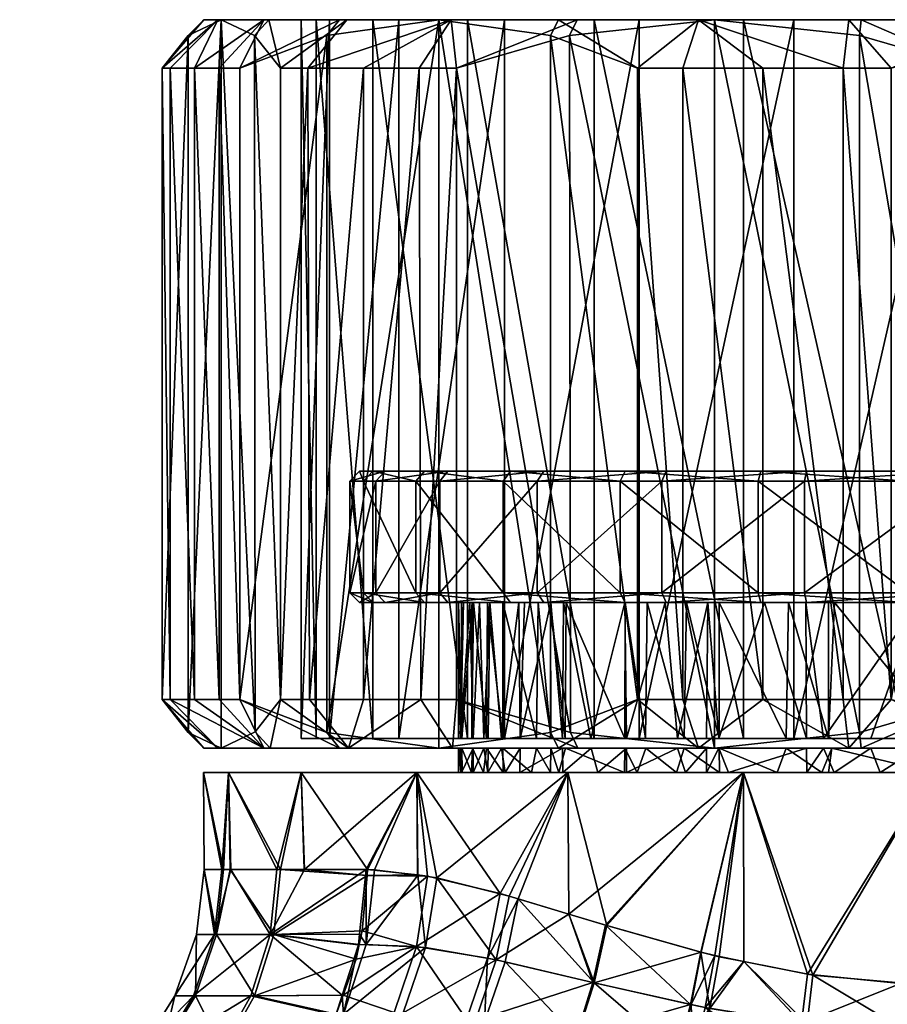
# Model space of a CAD drawing. Extents: x -0.145 to 0.145, y -0.081 to 0.
# Tile 44 of 52: x 0.056 to 0.074, y -0.02 to 0. Entities that reach past the tile are written whole.
import ezdxf

# ---------------------------------------------------------------- set-up
doc = ezdxf.new("R2010")
doc.units = 0
doc.layers.add('mesh', color=7, linetype='CONTINUOUS')

msp = doc.modelspace()

# ---------------------------------------------------------------- meshes
at = {"layer": 'mesh'}
mesh = msp.add_polyface(dxfattribs=at)
corners = [(0.060373, -0.0175, 0.003324), (0.060511, -0.0155, 0.003882), (0.060563, -0.0175, 0.003864), (0.06, -0.0155), (0.06041, -0.0175, -0.003482), (0.060511, -0.0155, -0.003882), (0.06055, -0.0175, -0.003868), (0.060263, -0.018835, -0.003517), (0.061048, -0.020103, -0.006966), (0.059832, -0.020103, -0.00362), (0.061445, -0.018835, -0.006768), (0.05985, -0.018835, -0.000082), (0.059406, -0.020103, -0.000084), (0.060226, -0.018835, 0.003357), (0.059794, -0.020103, 0.003456), (0.061373, -0.018835, 0.006621), (0.060002, 0, 0.000222), (0.059145, -0.001, -0.002152), (0.060291, 0, -0.002938), (0.059679, -0.000323, 0.000227), (0.060363, 0, 0.003281), (0.061238, 0, -0.005967), (0.059815, -0.001, -0.004749), (0.06032, -0.001, -0.006364), (0.05931, -0.001, -0.003134), (0.060744, -0.014, -0.007265), (0.060744, -0.001, -0.007265), (0.06032, -0.014, -0.006364), (0.059815, -0.014, -0.004749), (0.05931, -0.014, -0.003134), (0.059145, -0.014, -0.002152), (0.060002, -0.015, 0.000222), (0.059679, -0.014677, 0.000227), (0.060363, -0.015, 0.003281), (0.060291, -0.015, -0.002938), (0.061238, -0.015, -0.005967), (0.061065, -0.014661, 0.006411), (0.060009, -0.0175, -0.000001)]
mesh.append_faces([[corners[k] for k in face] for face in [(0, 1, 2, 2), (0, 3, 1, 1), (3, 4, 5, 5), (4, 6, 5, 5), (6, 4, 7, 7), (8, 7, 9, 9), (10, 6, 7, 7), (9, 11, 12, 12), (7, 11, 9, 9), (12, 13, 14, 14), (11, 13, 12, 12), (13, 15, 14, 14), (0, 2, 13, 13), (16, 17, 18, 18), (16, 19, 17, 17), (20, 19, 16, 16), (21, 22, 23, 23), (18, 24, 22, 22), (17, 24, 18, 18), (23, 25, 26, 26), (23, 27, 25, 25), (22, 27, 23, 23), (22, 28, 27, 27), (24, 28, 22, 22), (24, 29, 28, 28), (17, 29, 24, 24), (17, 30, 29, 29), (31, 32, 33, 33), (31, 30, 32, 32), (34, 30, 31, 31), (34, 29, 30, 30), (35, 29, 34, 34), (35, 28, 29, 29), (19, 30, 17, 17), (19, 32, 30, 30), (20, 32, 19, 19), (20, 33, 32, 32), (36, 33, 20, 20), (37, 3, 0, 0), (3, 37, 4, 4), (7, 37, 11, 11), (4, 37, 7, 7), (37, 0, 13, 13), (11, 37, 13, 13)]])
mesh = msp.add_polyface(dxfattribs=at)
corners = [(0.06201, -0.0155, -0.0075), (0.066169, -0.0155, -0.003978), (0.060511, -0.0155, -0.003882), (0.065328, -0.0155, -0.000619), (0.06, -0.0155), (0.065552, -0.0155, 0.002117), (0.060511, -0.0155, 0.003882), (0.065297, -0.0155, 0.00085), (0.065312, -0.0155, 0.001097), (0.062081, -0.0175, 0.007455), (0.06201, -0.0155, 0.0075), (0.064393, -0.0155, 0.010607), (0.061508, -0.0175, 0.006556), (0.06158, -0.0175, -0.006701), (0.06055, -0.0175, -0.003868), (0.063372, -0.0175, -0.009476), (0.064393, -0.0155, -0.010607), (0.062071, -0.0175, -0.007461), (0.061238, -0.015, -0.005967), (0.066163, -0.015, -0.003979), (0.062801, -0.015, -0.008728), (0.060291, -0.015, -0.002938), (0.065826, -0.015, -0.00331), (0.060002, -0.015, 0.000222), (0.060363, -0.015, 0.003281), (0.065552, -0.015, 0.002118), (0.061373, -0.015, 0.006269), (0.065862, -0.015, 0.003373), (0.062985, -0.015, 0.008981), (0.066517, -0.015, 0.004687), (0.06525, -0.015, -0.00007), (0.065319, -0.015, -0.000618), (0.065862, -0.014801, 0.003373), (0.063483, -0.014801, 0.006029), (0.062315, -0.014801, 0.002843), (0.061065, -0.014661, 0.006411), (0.061581, -0.014, 0.008714), (0.062184, -0.014, 0.009579), (0.063294, -0.014, 0.010777), (0.064471, -0.014, 0.012048), (0.062538, -0.014677, -0.008916), (0.064841, -0.015, -0.011036), (0.060744, -0.014, -0.007265), (0.06032, -0.014, -0.006364), (0.059815, -0.014, -0.004749), (0.062315, 0, 0.002843), (0.063486, -0.012, 0.002581), (0.065251, -0.012, -0.000133), (0.06321, -0.012, -0.000487), (0.063547, -0.0118, -0.003582), (0.063738, -0.012, -0.003522), (0.06301, -0.0118, -0.000496), (0.063291, -0.0118, 0.002624), (0.064546, -0.012, 0.005473), (0.06301, -0.0095, -0.000496), (0.063547, -0.0095, -0.003582), (0.065855, -0.0155, 0.003376), (0.065289, -0.015, 0.000851), (0.065537, -0.015, -0.002358), (0.062011, -0.014801, -0.000537), (0.065291, -0.014801, 0.000889), (0.06525, -0.014801, -0.000071), (0.062593, -0.014801, -0.00388), (0.065525, -0.014801, -0.002261)]
mesh.append_faces([[corners[k] for k in face] for face in [(0, 1, 2, 2), (2, 3, 4, 4), (4, 5, 6, 6), (7, 8, 4, 4), (9, 10, 11, 11), (12, 6, 10, 10), (2, 13, 0, 0), (2, 14, 13, 13), (0, 15, 16, 16), (0, 17, 15, 15), (13, 17, 0, 0), (18, 19, 20, 20), (21, 22, 18, 18), (23, 24, 25, 25), (26, 27, 24, 24), (28, 29, 26, 26), (30, 31, 23, 23), (32, 33, 34, 34), (35, 26, 24, 24), (36, 26, 35, 35), (36, 28, 26, 26), (37, 28, 36, 36), (28, 38, 39, 39), (37, 38, 28, 28), (40, 20, 41, 41), (42, 20, 40, 40), (42, 18, 20, 20), (43, 18, 42, 42), (43, 44, 18, 18), (33, 45, 34, 34), (46, 47, 48, 48), (49, 48, 50, 50), (51, 48, 49, 49), (51, 46, 48, 48), (52, 46, 51, 51), (52, 53, 46, 46), (51, 54, 52, 52), (49, 55, 51, 51), (6, 56, 10, 10), (25, 57, 23, 23), (23, 58, 21, 21), (59, 60, 34, 34), (61, 60, 59, 59), (62, 63, 59, 59)]])
mesh = msp.add_polyface(dxfattribs=at)
corners = [(0.062801, 0, -0.008728), (0.062538, -0.000323, -0.008916), (0.064841, 0, -0.011036), (0.060744, -0.001, -0.007265), (0.061238, 0, -0.005967), (0.06032, -0.001, -0.006364), (0.060291, 0, -0.002938), (0.059815, -0.001, -0.004749), (0.062184, -0.014, 0.009579), (0.063295, -0.001, 0.010776), (0.063294, -0.014, 0.010777), (0.062148, -0.001, 0.009531), (0.061581, -0.014, 0.008714), (0.061581, -0.001, 0.008714), (0.061342, 0, 0.006201), (0.061048, -0.000323, 0.006334), (0.060363, 0, 0.003281), (0.062952, 0, 0.008935), (0.065101, 0, 0.01127), (0.062011, 0, -0.000537), (0.062593, 0, -0.00388), (0.060002, 0, 0.000222), (0.062315, 0, 0.002843), (0.063483, 0, 0.006029), (0.065436, 0, 0.008805), (0.06402, 0, -0.006959), (0.063483, -0.014801, 0.006029), (0.062593, -0.014801, -0.00388), (0.06402, -0.014801, -0.006959), (0.062011, -0.014801, -0.000537), (0.062315, -0.014801, 0.002843), (0.061065, -0.014661, 0.006411), (0.062538, -0.014677, -0.008916), (0.060744, -0.014, -0.007265), (0.063291, -0.0118, 0.002624), (0.06301, -0.0095, -0.000496), (0.063291, -0.0095, 0.002624), (0.06301, -0.0118, -0.000496), (0.063547, -0.0095, -0.003582), (0.06321, -0.0093, -0.000487), (0.063486, -0.0093, 0.002581), (0.063738, -0.0093, -0.003522)]
mesh.append_faces([[corners[k] for k in face] for face in [(0, 1, 2, 2), (0, 3, 1, 1), (4, 3, 0, 0), (4, 5, 3, 3), (6, 7, 4, 4), (8, 9, 10, 10), (8, 11, 9, 9), (12, 11, 8, 8), (12, 13, 11, 11), (14, 15, 16, 16), (14, 13, 15, 15), (17, 13, 14, 14), (17, 11, 13, 13), (18, 11, 17, 17), (18, 9, 11, 11), (19, 6, 20, 20), (19, 21, 6, 6), (22, 21, 19, 19), (22, 16, 21, 21), (23, 16, 22, 22), (23, 14, 16, 16), (24, 14, 23, 23), (20, 0, 25, 25), (20, 4, 0, 0), (6, 4, 20, 20), (24, 17, 14, 14), (26, 23, 22, 22), (27, 25, 28, 28), (27, 20, 25, 25), (29, 20, 27, 27), (29, 19, 20, 20), (30, 19, 29, 29), (30, 22, 19, 19), (15, 31, 16, 16), (15, 12, 31, 31), (13, 12, 15, 15), (1, 32, 2, 2), (1, 33, 32, 32), (3, 33, 1, 1), (34, 35, 36, 36), (37, 38, 35, 35), (36, 39, 40, 40), (35, 39, 36, 36), (35, 41, 39, 39), (38, 41, 35, 35)]])
mesh = msp.add_polyface(dxfattribs=at)
corners = [(0.068937, -0.001, -0.014807), (0.068937, -0.014, -0.014807), (0.069869, -0.014, -0.015155), (0.064471, -0.014, 0.012048), (0.065209, -0.001, 0.012654), (0.065209, -0.014, 0.012654), (0.063294, -0.014, 0.010777), (0.064441, -0.001, 0.012021), (0.065436, -0.014801, 0.008805), (0.063483, 0, 0.006029), (0.063483, -0.014801, 0.006029), (0.068041, -0.014801, 0.01098), (0.065436, 0, 0.008805), (0.07112, -0.014801, 0.012407), (0.068041, 0, 0.01098), (0.066195, -0.014801, -0.009564), (0.068971, 0, -0.011517), (0.068971, -0.014801, -0.011517), (0.06402, -0.014801, -0.006959), (0.066195, 0, -0.009564), (0.067555, -0.014681, 0.013388), (0.067536, -0.000323, 0.013382), (0.070523, -0.015, 0.014316), (0.067143, -0.000323, -0.013155), (0.067143, -0.014677, -0.013155), (0.064841, 0, -0.011036), (0.064841, -0.015, -0.011036), (0.062538, -0.014677, -0.008916), (0.064546, -0.012, 0.005473), (0.065898, -0.012, 0.003357), (0.065679, -0.012, 0.00286), (0.066491, -0.012, 0.004699), (0.064369, -0.0118, 0.005566), (0.063291, -0.0118, 0.002624), (0.066319, -0.012, 0.007992), (0.066172, -0.0118, 0.008128), (0.068683, -0.012, 0.009967), (0.068576, -0.0118, 0.010136), (0.071478, -0.012, 0.011262), (0.069434, -0.0118, -0.010631), (0.067008, -0.012, -0.008681), (0.069527, -0.012, -0.010454), (0.066872, -0.0118, -0.008828), (0.065033, -0.012, -0.006317), (0.064864, -0.0118, -0.006424), (0.063738, -0.012, -0.003522), (0.063547, -0.0118, -0.003582), (0.066172, -0.0095, 0.008128), (0.068576, -0.0095, 0.010136), (0.064369, -0.0095, 0.005566), (0.063291, -0.0095, 0.002624), (0.064864, -0.0095, -0.006424), (0.063547, -0.0095, -0.003582), (0.066872, -0.0095, -0.008828), (0.069434, -0.0095, -0.010631), (0.066319, -0.0093, 0.007992), (0.064546, -0.0093, 0.005473), (0.068674, -0.012, 0.007408), (0.06741, -0.012, 0.00606), (0.069503, -0.012, 0.008053)]
mesh.append_faces([[corners[k] for k in face] for face in [(0, 1, 2, 2), (3, 4, 5, 5), (6, 7, 3, 3), (8, 9, 10, 10), (11, 12, 8, 8), (13, 14, 11, 11), (15, 16, 17, 17), (18, 19, 15, 15), (20, 21, 22, 22), (5, 4, 20, 20), (23, 24, 1, 1), (25, 26, 24, 24), (25, 27, 26, 26), (28, 29, 30, 30), (31, 29, 28, 28), (32, 28, 33, 33), (32, 34, 28, 28), (35, 34, 32, 32), (35, 36, 34, 34), (37, 36, 35, 35), (37, 38, 36, 36), (39, 40, 41, 41), (42, 40, 39, 39), (42, 43, 40, 40), (44, 43, 42, 42), (44, 45, 43, 43), (46, 45, 44, 44), (37, 47, 48, 48), (35, 47, 37, 37), (35, 49, 47, 47), (32, 49, 35, 35), (32, 50, 49, 49), (33, 50, 32, 32), (46, 51, 52, 52), (44, 51, 46, 46), (44, 53, 51, 51), (42, 53, 44, 44), (42, 54, 53, 53), (39, 54, 42, 42), (47, 55, 48, 48), (49, 56, 47, 47), (34, 57, 58, 58), (36, 57, 34, 34), (36, 59, 57, 57)]])
mesh = msp.add_polyface(dxfattribs=at)
corners = [(0.067143, -0.000323, -0.013155), (0.067308, 0, -0.012878), (0.064841, 0, -0.011036), (0.068937, -0.001, -0.014807), (0.07019, 0, -0.014208), (0.069869, -0.001, -0.015155), (0.064471, -0.014, 0.012048), (0.064441, -0.001, 0.012021), (0.065209, -0.001, 0.012654), (0.063294, -0.014, 0.010777), (0.063295, -0.001, 0.010776), (0.067536, -0.000323, 0.013382), (0.067693, 0, 0.0131), (0.070523, 0, 0.014316), (0.065101, 0, 0.01127), (0.068971, 0, -0.011517), (0.066195, 0, -0.009564), (0.06402, 0, -0.006959), (0.062801, 0, -0.008728), (0.065436, 0, 0.008805), (0.062952, 0, 0.008935), (0.068041, 0, 0.01098), (0.07112, 0, 0.012407), (0.065436, -0.014801, 0.008805), (0.063483, 0, 0.006029), (0.068041, -0.014801, 0.01098), (0.066195, -0.014801, -0.009564), (0.06402, -0.014801, -0.006959), (0.067555, -0.014681, 0.013388), (0.068937, -0.014, -0.014807), (0.067143, -0.014677, -0.013155), (0.068576, -0.0095, 0.010136), (0.066319, -0.0093, 0.007992), (0.068683, -0.0093, 0.009967), (0.066172, -0.0095, 0.008128), (0.064546, -0.0093, 0.005473), (0.064369, -0.0095, 0.005566), (0.063486, -0.0093, 0.002581), (0.063291, -0.0095, 0.002624), (0.063547, -0.0095, -0.003582), (0.065033, -0.0093, -0.006317), (0.063738, -0.0093, -0.003522), (0.064864, -0.0095, -0.006424), (0.067008, -0.0093, -0.008681), (0.066872, -0.0095, -0.008828), (0.069527, -0.0093, -0.010454), (0.069434, -0.0095, -0.010631), (0.075, -0.0093), (0.06321, -0.0093, -0.000487)]
mesh.append_faces([[corners[k] for k in face] for face in [(0, 1, 2, 2), (3, 1, 0, 0), (3, 4, 1, 1), (5, 4, 3, 3), (6, 7, 8, 8), (9, 10, 7, 7), (11, 12, 13, 13), (8, 12, 11, 11), (8, 14, 12, 12), (7, 14, 8, 8), (7, 10, 14, 14), (15, 1, 4, 4), (16, 1, 15, 15), (16, 2, 1, 1), (17, 2, 16, 16), (17, 18, 2, 2), (19, 14, 20, 20), (21, 14, 19, 19), (21, 12, 14, 14), (22, 12, 21, 21), (22, 13, 12, 12), (23, 19, 24, 24), (25, 21, 19, 19), (26, 16, 15, 15), (27, 17, 16, 16), (28, 8, 11, 11), (0, 29, 3, 3), (2, 30, 0, 0), (31, 32, 33, 33), (34, 35, 32, 32), (36, 37, 35, 35), (38, 37, 36, 36), (39, 40, 41, 41), (42, 40, 39, 39), (42, 43, 40, 40), (44, 43, 42, 42), (44, 45, 43, 43), (46, 45, 44, 44), (47, 32, 35, 35), (47, 33, 32, 32), (47, 48, 41, 41), (47, 37, 48, 48), (35, 37, 47, 47), (47, 40, 43, 43)]])
mesh = msp.add_polyface(dxfattribs=at)
corners = [(0.076459, 0, -0.014929), (0.074163, -0.001, -0.015978), (0.076491, -0.000323, -0.01525), (0.073286, 0, -0.014902), (0.073172, -0.001, -0.015895), (0.07019, 0, -0.014208), (0.07152, -0.001, -0.015525), (0.069869, -0.001, -0.015155), (0.073541, 0, 0.014929), (0.073509, -0.000323, 0.01525), (0.070523, 0, 0.014316), (0.075837, -0.001, 0.015978), (0.076714, 0, 0.014902), (0.076828, -0.001, 0.015895), (0.074163, -0.014, -0.015978), (0.073172, -0.014, -0.015895), (0.07152, -0.014, -0.015525), (0.068937, -0.001, -0.014807), (0.069869, -0.014, -0.015155), (0.075837, -0.014, 0.015978), (0.068971, 0, -0.011517), (0.072157, 0, -0.012685), (0.074463, 0, 0.012989), (0.07112, 0, 0.012407), (0.077843, 0, 0.012685), (0.075537, 0, -0.012989), (0.07112, -0.014801, 0.012407), (0.068041, 0, 0.01098), (0.074463, -0.014801, 0.012989), (0.077843, -0.014801, 0.012685), (0.072157, -0.014801, -0.012685), (0.068971, -0.014801, -0.011517), (0.073509, -0.014677, 0.01525), (0.070523, -0.015, 0.014316), (0.067536, -0.000323, 0.013382), (0.074504, -0.0095, 0.01199), (0.071478, -0.0093, 0.011262), (0.074513, -0.0093, 0.01179), (0.071418, -0.0095, 0.011453), (0.068683, -0.0093, 0.009967), (0.069434, -0.0095, -0.010631), (0.072419, -0.0093, -0.011514), (0.069527, -0.0093, -0.010454), (0.072376, -0.0095, -0.011709), (0.075487, -0.0093, -0.01179), (0.075496, -0.0095, -0.01199), (0.078522, -0.0093, -0.011262), (0.075, -0.0093), (0.077581, -0.0093, 0.011514), (0.067008, -0.0093, -0.008681), (0.063738, -0.0093, -0.003522), (0.065033, -0.0093, -0.006317)]
mesh.append_faces([[corners[k] for k in face] for face in [(0, 1, 2, 2), (3, 1, 0, 0), (3, 4, 1, 1), (5, 4, 3, 3), (5, 6, 4, 4), (7, 6, 5, 5), (8, 9, 10, 10), (8, 11, 9, 9), (12, 11, 8, 8), (12, 13, 11, 11), (4, 14, 1, 1), (6, 15, 4, 4), (7, 16, 6, 6), (17, 18, 7, 7), (19, 11, 13, 13), (20, 5, 21, 21), (22, 10, 23, 23), (22, 8, 10, 10), (24, 8, 22, 22), (21, 0, 25, 25), (21, 3, 0, 0), (5, 3, 21, 21), (24, 12, 8, 8), (26, 23, 27, 27), (28, 22, 23, 23), (29, 24, 22, 22), (30, 21, 25, 25), (31, 20, 21, 21), (9, 11, 19, 19), (32, 10, 9, 9), (33, 34, 10, 10), (1, 14, 2, 2), (35, 36, 37, 37), (38, 39, 36, 36), (40, 41, 42, 42), (43, 44, 41, 41), (45, 44, 43, 43), (45, 46, 44, 44), (47, 37, 36, 36), (47, 48, 37, 37), (36, 39, 47, 47), (47, 49, 42, 42), (50, 51, 47, 47), (47, 41, 44, 44), (42, 41, 47, 47)]])
mesh = msp.add_polyface(dxfattribs=at)
corners = [(0.073172, -0.001, -0.015895), (0.073172, -0.014, -0.015895), (0.074163, -0.014, -0.015978), (0.07152, -0.001, -0.015525), (0.07152, -0.014, -0.015525), (0.069869, -0.001, -0.015155), (0.069869, -0.014, -0.015155), (0.074463, -0.014801, 0.012989), (0.07112, 0, 0.012407), (0.07112, -0.014801, 0.012407), (0.077843, -0.014801, 0.012685), (0.074463, 0, 0.012989), (0.072157, -0.014801, -0.012685), (0.075537, 0, -0.012989), (0.075537, -0.014801, -0.012989), (0.068971, -0.014801, -0.011517), (0.072157, 0, -0.012685), (0.073509, -0.014677, 0.01525), (0.073509, -0.000323, 0.01525), (0.075837, -0.014, 0.015978), (0.070523, -0.015, 0.014316), (0.070523, 0, 0.014316), (0.076491, -0.000323, -0.01525), (0.076491, -0.014677, -0.01525), (0.068683, -0.012, 0.009967), (0.070382, -0.012, 0.008511), (0.069503, -0.012, 0.008053), (0.071478, -0.012, 0.011262), (0.071549, -0.012, 0.009119), (0.077581, -0.012, 0.011514), (0.075738, -0.012, 0.009722), (0.074513, -0.012, 0.01179), (0.071418, -0.0118, 0.011453), (0.068576, -0.0118, 0.010136), (0.074504, -0.0118, 0.01199), (0.077624, -0.0118, 0.011709), (0.075496, -0.0118, -0.01199), (0.072419, -0.012, -0.011514), (0.075487, -0.012, -0.01179), (0.072376, -0.0118, -0.011709), (0.069527, -0.012, -0.010454), (0.069434, -0.0118, -0.010631), (0.074504, -0.0095, 0.01199), (0.071418, -0.0095, 0.011453), (0.068576, -0.0095, 0.010136), (0.072376, -0.0095, -0.011709), (0.069434, -0.0095, -0.010631), (0.075496, -0.0095, -0.01199), (0.078582, -0.0095, -0.011453), (0.074513, -0.0093, 0.01179), (0.077624, -0.0095, 0.011709), (0.071478, -0.0093, 0.011262), (0.068683, -0.0093, 0.009967), (0.072419, -0.0093, -0.011514), (0.075275, -0.012, -0.009745), (0.07299, -0.012, -0.00954), (0.076261, -0.012, -0.009668), (0.074725, -0.012, 0.009742), (0.072405, -0.012, 0.009395)]
mesh.append_faces([[corners[k] for k in face] for face in [(0, 1, 2, 2), (3, 4, 1, 1), (5, 6, 4, 4), (7, 8, 9, 9), (10, 11, 7, 7), (12, 13, 14, 14), (15, 16, 12, 12), (17, 18, 19, 19), (20, 21, 17, 17), (22, 2, 23, 23), (24, 25, 26, 26), (27, 25, 24, 24), (27, 28, 25, 25), (29, 30, 31, 31), (32, 27, 33, 33), (32, 31, 27, 27), (34, 31, 32, 32), (34, 29, 31, 31), (35, 29, 34, 34), (36, 37, 38, 38), (39, 37, 36, 36), (39, 40, 37, 37), (41, 40, 39, 39), (34, 42, 35, 35), (34, 43, 42, 42), (32, 43, 34, 34), (32, 44, 43, 43), (33, 44, 32, 32), (41, 45, 46, 46), (39, 45, 41, 41), (39, 47, 45, 45), (36, 47, 39, 39), (36, 48, 47, 47), (42, 49, 50, 50), (43, 51, 42, 42), (44, 52, 43, 43), (45, 53, 46, 46), (54, 37, 55, 55), (54, 38, 37, 37), (54, 56, 38, 38), (27, 57, 58, 58), (31, 57, 27, 27), (58, 28, 27, 27), (31, 30, 57, 57)]])
mesh = msp.add_polyface(dxfattribs=at)
corners = [(0.060363, -0.015, 0.003281), (0.065771, -0.015, 0.003144), (0.065552, -0.015, 0.002118), (0.065862, -0.015, 0.003373), (0.061373, -0.015, 0.006269), (0.066136, -0.015, 0.004062), (0.066517, -0.015, 0.004687), (0.063483, -0.014801, 0.006029), (0.066517, -0.014801, 0.004687), (0.065436, -0.014801, 0.008805), (0.066163, -0.014801, -0.003979), (0.062593, -0.014801, -0.00388), (0.06402, -0.014801, -0.006959), (0.065826, -0.014801, -0.00331), (0.066195, -0.014801, -0.009564), (0.067449, -0.014801, -0.006166), (0.065862, -0.014801, 0.003373), (0.062315, -0.014801, 0.002843), (0.065771, -0.014801, 0.003144), (0.066136, -0.014801, 0.004061), (0.065552, -0.014801, 0.002118), (0.062011, -0.014801, -0.000537), (0.065319, -0.014801, -0.000618), (0.06525, -0.014801, -0.000071), (0.065129, -0.015, 0.011295), (0.064471, -0.014, 0.012048), (0.065209, -0.014, 0.012654), (0.062985, -0.015, 0.008981), (0.063738, -0.012, -0.003522), (0.066161, -0.012, -0.003976), (0.065033, -0.012, -0.006317), (0.065844, -0.012, -0.003352), (0.065555, -0.012, -0.00242), (0.065532, -0.012, -0.00225), (0.065314, -0.012, -0.000611), (0.06321, -0.012, -0.000487), (0.065251, -0.012, -0.000133), (0.063486, -0.012, 0.002581), (0.065352, -0.012, 0.000844), (0.065486, -0.012, 0.002132), (0.065679, -0.012, 0.00286), (0.064546, -0.012, 0.005473), (0.06739, -0.015, 0.006093), (0.060002, -0.015, 0.000222), (0.065289, -0.015, 0.000851), (0.06525, -0.015, -0.00007), (0.060291, -0.015, -0.002938), (0.065537, -0.015, -0.002358), (0.065826, -0.015, -0.00331), (0.065319, -0.015, -0.000618), (0.065291, -0.014801, 0.000889), (0.065525, -0.014801, -0.002261)]
mesh.append_faces([[corners[k] for k in face] for face in [(0, 1, 2, 2), (0, 3, 1, 1), (4, 5, 3, 3), (4, 6, 5, 5), (7, 8, 9, 9), (10, 11, 12, 12), (13, 11, 10, 10), (14, 15, 12, 12), (16, 17, 18, 18), (19, 7, 16, 16), (19, 8, 7, 7), (17, 20, 18, 18), (21, 22, 23, 23), (24, 25, 26, 26), (27, 25, 24, 24), (28, 29, 30, 30), (28, 31, 29, 29), (32, 31, 28, 28), (28, 33, 32, 32), (28, 34, 33, 33), (35, 34, 28, 28), (35, 36, 34, 34), (37, 38, 36, 36), (37, 39, 38, 38), (37, 40, 39, 39), (41, 40, 37, 37), (20, 39, 40, 40), (23, 36, 38, 38), (22, 36, 23, 23), (22, 34, 36, 36), (22, 33, 34, 34), (42, 27, 24, 24), (43, 44, 45, 45), (46, 47, 48, 48), (43, 49, 47, 47), (17, 50, 20, 20), (21, 51, 22, 22), (13, 51, 11, 11), (50, 39, 20, 20), (50, 38, 39, 39), (23, 38, 50, 50), (51, 33, 22, 22), (51, 32, 33, 33), (13, 32, 51, 51)]])
mesh = msp.add_polyface(dxfattribs=at)
corners = [(0.065436, -0.014801, 0.008805), (0.068711, -0.014801, 0.007366), (0.068041, -0.014801, 0.01098), (0.067978, -0.014801, 0.006768), (0.066163, -0.014801, -0.003979), (0.06402, -0.014801, -0.006959), (0.066857, -0.014801, -0.005361), (0.067149, -0.014801, -0.005757), (0.067449, -0.014801, -0.006166), (0.066195, -0.014801, -0.009564), (0.068678, -0.014801, -0.007353), (0.069104, -0.014801, -0.007766), (0.067308, -0.015, -0.012878), (0.067143, -0.014677, -0.013155), (0.064841, -0.015, -0.011036), (0.068937, -0.014, -0.014807), (0.06771, -0.015, 0.013109), (0.065209, -0.014, 0.012654), (0.067555, -0.014681, 0.013388), (0.065129, -0.015, 0.011295), (0.06741, -0.012, 0.00606), (0.067148, -0.012, 0.00578), (0.066319, -0.012, 0.007992), (0.065033, -0.012, -0.006317), (0.06747, -0.012, -0.006194), (0.067008, -0.012, -0.008681), (0.067147, -0.012, -0.005759), (0.066888, -0.012, -0.00541), (0.066161, -0.012, -0.003976), (0.066609, -0.012, 0.004965), (0.064546, -0.012, 0.005473), (0.066491, -0.012, 0.004699), (0.066517, -0.014801, 0.004687), (0.066136, -0.014801, 0.004061), (0.065898, -0.012, 0.003357), (0.065862, -0.014801, 0.003373), (0.065771, -0.014801, 0.003144), (0.065679, -0.012, 0.00286), (0.065552, -0.014801, 0.002118), (0.065826, -0.014801, -0.00331), (0.065844, -0.012, -0.003352), (0.065555, -0.012, -0.00242), (0.067979, -0.015, 0.006769), (0.06739, -0.015, 0.006093), (0.062985, -0.015, 0.008981), (0.066517, -0.015, 0.004687), (0.06739, -0.014801, 0.006092)]
mesh.append_faces([[corners[k] for k in face] for face in [(0, 1, 2, 2), (0, 3, 1, 1), (4, 5, 6, 6), (5, 7, 6, 6), (5, 8, 7, 7), (9, 10, 8, 8), (11, 10, 9, 9), (12, 13, 14, 14), (12, 15, 13, 13), (16, 17, 18, 18), (19, 17, 16, 16), (20, 21, 22, 22), (23, 24, 25, 25), (23, 26, 24, 24), (23, 27, 26, 26), (23, 28, 27, 27), (29, 22, 21, 21), (29, 30, 22, 22), (31, 30, 29, 29), (32, 29, 21, 21), (32, 31, 29, 29), (33, 31, 32, 32), (33, 34, 31, 31), (35, 34, 33, 33), (36, 34, 35, 35), (36, 37, 34, 34), (38, 37, 36, 36), (39, 40, 41, 41), (4, 40, 39, 39), (4, 28, 40, 40), (6, 28, 4, 4), (6, 27, 28, 28), (7, 27, 6, 6), (7, 26, 27, 27), (8, 26, 7, 7), (8, 24, 26, 26), (10, 24, 8, 8), (19, 42, 43, 43), (44, 43, 45, 45), (46, 3, 0, 0), (0, 32, 46, 46), (46, 20, 3, 3), (46, 21, 20, 20), (32, 21, 46, 46)]])
mesh = msp.add_polyface(dxfattribs=at)
corners = [(0.06771, -0.015, 0.013109), (0.070609, -0.015, 0.008704), (0.070356, -0.015, 0.00856), (0.072417, -0.015, 0.009363), (0.070523, -0.015, 0.014316), (0.073541, -0.015, 0.014929), (0.072768, -0.015, 0.009491), (0.068041, -0.014801, 0.01098), (0.069763, -0.014801, 0.008223), (0.070356, -0.014801, 0.00856), (0.068711, -0.014801, 0.007366), (0.069104, -0.014801, -0.007766), (0.066195, -0.014801, -0.009564), (0.068971, -0.014801, -0.011517), (0.072417, -0.014801, 0.009363), (0.07112, -0.014801, 0.012407), (0.070609, -0.014801, 0.008704), (0.069899, -0.014801, -0.008308), (0.070618, -0.014801, -0.00864), (0.072157, -0.014801, -0.012685), (0.071997, -0.014801, -0.009275), (0.07019, -0.015, -0.014208), (0.068937, -0.014, -0.014807), (0.067308, -0.015, -0.012878), (0.069869, -0.014, -0.015155), (0.07152, -0.014, -0.015525), (0.073286, -0.015, -0.014902), (0.067555, -0.014681, 0.013388), (0.069945, -0.012, -0.008337), (0.067008, -0.012, -0.008681), (0.069136, -0.012, -0.00779), (0.069527, -0.012, -0.010454), (0.072045, -0.012, -0.009291), (0.072419, -0.012, -0.011514), (0.070616, -0.012, -0.008642), (0.068679, -0.012, -0.007352), (0.06747, -0.012, -0.006194), (0.071549, -0.012, 0.009119), (0.070382, -0.012, 0.008511), (0.069503, -0.012, 0.008053), (0.068678, -0.014801, -0.007353), (0.068674, -0.012, 0.007408), (0.067978, -0.014801, 0.006768), (0.06741, -0.012, 0.00606)]
mesh.append_faces([[corners[k] for k in face] for face in [(0, 1, 2, 2), (0, 3, 1, 1), (4, 3, 0, 0), (5, 6, 4, 4), (7, 8, 9, 9), (7, 10, 8, 8), (11, 12, 13, 13), (7, 14, 15, 15), (7, 16, 14, 14), (9, 16, 7, 7), (13, 17, 11, 11), (13, 18, 17, 17), (19, 18, 13, 13), (19, 20, 18, 18), (21, 22, 23, 23), (21, 24, 22, 22), (21, 25, 24, 24), (26, 25, 21, 21), (0, 27, 4, 4), (28, 29, 30, 30), (28, 31, 29, 29), (31, 32, 33, 33), (31, 34, 32, 32), (28, 34, 31, 31), (29, 35, 30, 30), (29, 36, 35, 35), (16, 37, 14, 14), (16, 38, 37, 37), (9, 38, 16, 16), (8, 38, 9, 9), (8, 39, 38, 38), (10, 39, 8, 8), (40, 35, 36, 36), (11, 35, 40, 40), (11, 30, 35, 35), (17, 30, 11, 11), (17, 28, 30, 30), (18, 28, 17, 17), (18, 34, 28, 28), (20, 34, 18, 18), (20, 32, 34, 34), (10, 41, 39, 39), (42, 41, 10, 10), (42, 43, 41, 41)]])
mesh = msp.add_polyface(dxfattribs=at)
corners = [(0.070523, -0.015, 0.014316), (0.072768, -0.015, 0.009491), (0.072417, -0.015, 0.009363), (0.073541, -0.015, 0.014929), (0.073743, -0.015, 0.009668), (0.074727, -0.015, 0.009678), (0.076714, -0.015, 0.014902), (0.076052, -0.015, 0.009692), (0.073742, -0.014801, 0.009668), (0.074463, -0.014801, 0.012989), (0.07112, -0.014801, 0.012407), (0.075537, -0.014801, -0.012989), (0.077579, -0.014801, -0.009334), (0.076235, -0.014801, -0.00967), (0.074726, -0.014801, 0.009678), (0.076051, -0.014801, 0.009692), (0.072768, -0.014801, 0.009491), (0.072417, -0.014801, 0.009363), (0.076459, -0.015, -0.014929), (0.074163, -0.014, -0.015978), (0.073286, -0.015, -0.014902), (0.076491, -0.014677, -0.01525), (0.073172, -0.014, -0.015895), (0.07152, -0.014, -0.015525), (0.073509, -0.014677, 0.01525), (0.075837, -0.014, 0.015978), (0.076828, -0.014, 0.015895), (0.072419, -0.012, -0.011514), (0.072869, -0.012, -0.009509), (0.07299, -0.012, -0.00954), (0.072045, -0.012, -0.009291), (0.075274, -0.015, -0.009742), (0.072936, -0.015, -0.009529), (0.07019, -0.015, -0.014208), (0.076237, -0.015, -0.00967), (0.071997, -0.015, -0.009275), (0.075274, -0.014801, -0.009742), (0.072869, -0.014801, -0.009511), (0.072157, -0.014801, -0.012685), (0.071997, -0.014801, -0.009275), (0.072405, -0.012, 0.009395), (0.074725, -0.012, 0.009742), (0.075738, -0.012, 0.009722), (0.071549, -0.012, 0.009119), (0.075275, -0.012, -0.009745), (0.076261, -0.012, -0.009668)]
mesh.append_faces([[corners[k] for k in face] for face in [(0, 1, 2, 2), (3, 4, 1, 1), (3, 5, 4, 4), (6, 5, 3, 3), (6, 7, 5, 5), (8, 9, 10, 10), (11, 12, 13, 13), (9, 14, 15, 15), (8, 14, 9, 9), (10, 16, 8, 8), (10, 17, 16, 16), (18, 19, 20, 20), (18, 21, 19, 19), (20, 22, 23, 23), (19, 22, 20, 20), (24, 3, 0, 0), (25, 3, 24, 24), (25, 6, 3, 3), (26, 6, 25, 25), (27, 28, 29, 29), (27, 30, 28, 28), (20, 31, 18, 18), (20, 32, 31, 31), (33, 32, 20, 20), (31, 34, 18, 18), (33, 35, 32, 32), (11, 13, 36, 36), (11, 37, 38, 38), (11, 36, 37, 37), (37, 39, 38, 38), (40, 16, 17, 17), (41, 16, 40, 40), (15, 41, 42, 42), (14, 41, 15, 15), (8, 41, 14, 14), (8, 16, 41, 41), (17, 43, 40, 40), (37, 30, 39, 39), (37, 28, 30, 30), (37, 29, 28, 28), (36, 29, 37, 37), (36, 44, 29, 29), (13, 44, 36, 36), (13, 45, 44, 44)]])
mesh = msp.add_polyface(dxfattribs=at)
corners = [(0.060511, -0.0155, -0.003882), (0.066169, -0.0155, -0.003978), (0.065761, -0.0155, -0.003126), (0.06, -0.0155), (0.065251, -0.0155, 0.000108), (0.065297, -0.0155, 0.00085), (0.065328, -0.0155, -0.000619), (0.067147, -0.0155, -0.005759), (0.06201, -0.0155, -0.0075), (0.064393, -0.0155, -0.010607), (0.066755, -0.0155, -0.005201), (0.06201, -0.0155, 0.0075), (0.066212, -0.0155, 0.004222), (0.06651, -0.0155, 0.004692), (0.065312, -0.0155, 0.001097), (0.065552, -0.0155, 0.002117), (0.064393, -0.0155, 0.010607), (0.064411, -0.017619, 0.01059), (0.063516, -0.017503, 0.00965), (0.0648, -0.01767, 0.010998), (0.064405, -0.017611, -0.010596), (0.064608, -0.017633, -0.010817), (0.063372, -0.0175, -0.009476), (0.066109, -0.017995, -0.012081), (0.0675, -0.0155, -0.01299), (0.063347, -0.019043, 0.009761), (0.064568, -0.019104, 0.011023), (0.066024, -0.019361, 0.012206), (0.063371, -0.017625, -0.009476), (0.064384, -0.019083, -0.01085), (0.062801, -0.015, -0.008728), (0.068678, -0.015, -0.007353), (0.064841, -0.015, -0.011036), (0.067149, -0.015, -0.005757), (0.06745, -0.015, -0.006167), (0.066163, -0.015, -0.003979), (0.066857, -0.015, -0.00536), (0.061238, -0.015, -0.005967), (0.065826, -0.015, -0.00331), (0.06525, -0.015, -0.00007), (0.065319, -0.015, -0.000618), (0.065552, -0.015, 0.002118), (0.065771, -0.015, 0.003144), (0.065518, -0.0155, -0.002264), (0.065855, -0.0155, 0.003376), (0.060511, -0.0155, 0.003882), (0.067397, -0.0155, 0.006092), (0.063263, -0.018765, -0.009556), (0.065537, -0.015, -0.002358), (0.065289, -0.015, 0.000851)]
mesh.append_faces([[corners[k] for k in face] for face in [(0, 1, 2, 2), (3, 4, 5, 5), (3, 6, 4, 4), (7, 8, 9, 9), (10, 1, 8, 8), (11, 12, 13, 13), (3, 14, 15, 15), (16, 17, 18, 18), (19, 17, 16, 16), (9, 20, 21, 21), (9, 22, 20, 20), (23, 9, 21, 21), (23, 24, 9, 9), (25, 18, 17, 17), (26, 17, 19, 19), (26, 25, 17, 17), (27, 26, 19, 19), (20, 28, 21, 21), (21, 29, 23, 23), (30, 31, 32, 32), (33, 34, 30, 30), (30, 35, 36, 36), (37, 38, 35, 35), (39, 6, 40, 40), (39, 4, 6, 6), (41, 15, 14, 14), (42, 15, 41, 41), (0, 2, 43, 43), (0, 43, 6, 6), (11, 44, 12, 12), (45, 15, 44, 44), (46, 11, 13, 13), (46, 16, 11, 11), (21, 47, 29, 29), (28, 47, 21, 21), (48, 2, 38, 38), (48, 43, 2, 2), (40, 43, 48, 48), (40, 6, 43, 43), (49, 4, 39, 39), (49, 5, 4, 4), (49, 14, 5, 5), (41, 14, 49, 49), (42, 44, 15, 15)]])
mesh = msp.add_polyface(dxfattribs=at)
corners = [(0.067147, -0.0155, -0.005759), (0.064393, -0.0155, -0.010607), (0.067315, -0.0155, -0.005997), (0.066755, -0.0155, -0.005201), (0.06201, -0.0155, -0.0075), (0.068668, -0.0155, -0.007365), (0.068929, -0.0155, -0.007629), (0.0675, -0.0155, -0.01299), (0.064393, -0.0155, 0.010607), (0.068707, -0.0155, 0.007371), (0.0675, -0.0155, 0.01299), (0.068116, -0.0155, 0.006909), (0.0648, -0.01767, 0.010998), (0.06629, -0.018046, 0.012212), (0.067522, -0.018418, 0.012954), (0.066475, -0.0181, -0.012342), (0.066109, -0.017995, -0.012081), (0.067519, -0.018417, -0.012959), (0.068302, -0.018654, -0.013421), (0.066024, -0.019361, 0.012206), (0.068019, -0.019825, 0.013416), (0.068277, -0.018647, 0.013409), (0.068044, -0.019831, -0.013428), (0.065846, -0.019324, -0.012077), (0.065129, -0.015, 0.011295), (0.068712, -0.015, 0.007366), (0.067979, -0.015, 0.006769), (0.06771, -0.015, 0.013109), (0.064841, -0.015, -0.011036), (0.069899, -0.015, -0.008308), (0.067308, -0.015, -0.012878), (0.068678, -0.015, -0.007353), (0.069105, -0.015, -0.007766), (0.062801, -0.015, -0.008728), (0.06745, -0.015, -0.006167), (0.066857, -0.015, -0.00536), (0.067149, -0.015, -0.005757), (0.066163, -0.015, -0.003979), (0.066169, -0.0155, -0.003978), (0.065826, -0.015, -0.00331), (0.065761, -0.0155, -0.003126), (0.066517, -0.015, 0.004687), (0.066212, -0.0155, 0.004222), (0.066136, -0.015, 0.004062), (0.06651, -0.0155, 0.004692), (0.067397, -0.0155, 0.006092), (0.065862, -0.015, 0.003373), (0.065855, -0.0155, 0.003376), (0.065771, -0.015, 0.003144), (0.06739, -0.015, 0.006093)]
mesh.append_faces([[corners[k] for k in face] for face in [(0, 1, 2, 2), (3, 4, 0, 0), (1, 5, 2, 2), (1, 6, 5, 5), (7, 6, 1, 1), (8, 9, 10, 10), (8, 11, 9, 9), (12, 8, 10, 10), (10, 13, 12, 12), (10, 14, 13, 13), (15, 7, 16, 16), (7, 17, 18, 18), (15, 17, 7, 7), (19, 13, 14, 14), (19, 12, 13, 13), (20, 14, 21, 21), (22, 17, 15, 15), (22, 18, 17, 17), (16, 23, 15, 15), (24, 25, 26, 26), (27, 25, 24, 24), (28, 29, 30, 30), (28, 31, 32, 32), (33, 34, 31, 31), (33, 35, 36, 36), (34, 2, 5, 5), (36, 2, 34, 34), (36, 0, 2, 2), (35, 0, 36, 36), (35, 3, 0, 0), (37, 3, 35, 35), (37, 38, 3, 3), (39, 38, 37, 37), (39, 40, 38, 38), (41, 42, 43, 43), (41, 44, 42, 42), (45, 11, 8, 8), (46, 47, 48, 48), (43, 47, 46, 46), (43, 42, 47, 47), (49, 44, 41, 41), (49, 45, 44, 44), (26, 45, 49, 49), (26, 11, 45, 45)]])
mesh = msp.add_polyface(dxfattribs=at)
corners = [(0.0675, -0.0155, -0.01299), (0.069738, -0.0155, -0.008207), (0.068929, -0.0155, -0.007629), (0.070622, -0.0155, -0.008635), (0.071118, -0.0155, -0.014489), (0.071815, -0.0155, -0.009214), (0.0675, -0.0155, 0.01299), (0.072422, -0.0155, 0.009348), (0.071118, -0.0155, 0.014489), (0.070807, -0.0155, 0.0088), (0.070358, -0.0155, 0.008557), (0.069923, -0.0155, 0.008322), (0.068707, -0.0155, 0.007371), (0.070618, -0.019296, 0.014346), (0.070237, -0.019201, 0.014224), (0.071124, -0.019395, 0.014464), (0.07255, -0.019675, 0.014799), (0.067522, -0.018418, 0.012954), (0.068277, -0.018647, 0.013409), (0.070248, -0.019204, -0.014227), (0.070526, -0.019273, -0.014317), (0.068302, -0.018654, -0.013421), (0.071124, -0.019394, -0.014462), (0.06771, -0.015, 0.013109), (0.069763, -0.015, 0.008223), (0.068712, -0.015, 0.007366), (0.070356, -0.015, 0.00856), (0.07019, -0.015, -0.014208), (0.070619, -0.015, -0.00864), (0.071997, -0.015, -0.009275), (0.067308, -0.015, -0.012878), (0.069899, -0.015, -0.008308), (0.064841, -0.015, -0.011036), (0.069105, -0.015, -0.007766), (0.068678, -0.015, -0.007353), (0.068668, -0.0155, -0.007365), (0.06745, -0.015, -0.006167), (0.068116, -0.0155, 0.006909), (0.067979, -0.015, 0.006769), (0.070609, -0.015, 0.008704), (0.072417, -0.015, 0.009363)]
mesh.append_faces([[corners[k] for k in face] for face in [(0, 1, 2, 2), (0, 3, 1, 1), (4, 3, 0, 0), (4, 5, 3, 3), (6, 7, 8, 8), (6, 9, 7, 7), (10, 9, 6, 6), (6, 11, 10, 10), (6, 12, 11, 11), (8, 13, 14, 14), (8, 15, 13, 13), (16, 15, 8, 8), (8, 17, 6, 6), (8, 18, 17, 17), (14, 18, 8, 8), (4, 19, 20, 20), (4, 21, 19, 19), (0, 21, 4, 4), (20, 22, 4, 4), (23, 24, 25, 25), (26, 24, 23, 23), (27, 28, 29, 29), (30, 28, 27, 27), (30, 31, 28, 28), (32, 33, 31, 31), (28, 5, 29, 29), (28, 3, 5, 5), (31, 3, 28, 28), (31, 1, 3, 3), (33, 1, 31, 31), (33, 2, 1, 1), (34, 2, 33, 33), (34, 35, 2, 2), (36, 35, 34, 34), (25, 37, 38, 38), (25, 12, 37, 37), (24, 12, 25, 25), (24, 11, 12, 12), (26, 11, 24, 24), (26, 10, 11, 11), (39, 10, 26, 26), (39, 9, 10, 10), (40, 9, 39, 39), (40, 7, 9, 9)]])
mesh = msp.add_polyface(dxfattribs=at)
corners = [(0.078882, -0.0155, -0.014489), (0.077583, -0.0155, -0.009341), (0.075, -0.0155, -0.015), (0.075273, -0.0155, -0.009735), (0.075021, -0.0155, -0.009748), (0.076023, -0.0155, -0.009695), (0.072869, -0.0155, -0.009499), (0.071118, -0.0155, -0.014489), (0.072735, -0.0155, -0.009483), (0.071815, -0.0155, -0.009214), (0.075, -0.0155, 0.015), (0.074725, -0.0155, 0.009683), (0.076242, -0.0155, 0.00967), (0.073932, -0.0155, 0.00969), (0.071118, -0.0155, 0.014489), (0.072985, -0.0155, 0.009539), (0.072422, -0.0155, 0.009348), (0.078882, -0.0155, 0.014489), (0.076878, -0.019749, 0.014882), (0.07255, -0.019675, 0.014799), (0.074491, -0.01985, 0.014991), (0.072434, -0.019657, -0.014779), (0.074354, -0.019845, -0.014986), (0.071124, -0.019394, -0.014462), (0.076237, -0.015, -0.00967), (0.071997, -0.015, -0.009275), (0.072768, -0.015, 0.009491), (0.072417, -0.015, 0.009363), (0.073743, -0.015, 0.009668), (0.074727, -0.015, 0.009678), (0.076052, -0.015, 0.009692), (0.077001, -0.015, 0.009543), (0.077132, -0.0155, 0.009511), (0.074961, -0.019858, 0.015), (0.075, -0.019858, -0.015), (0.076951, -0.019741, -0.014873), (0.075274, -0.015, -0.009742), (0.072936, -0.015, -0.009529)]
mesh.append_faces([[corners[k] for k in face] for face in [(0, 1, 2, 2), (2, 3, 4, 4), (2, 5, 3, 3), (1, 5, 2, 2), (6, 2, 4, 4), (6, 7, 2, 2), (8, 7, 6, 6), (8, 9, 7, 7), (10, 11, 12, 12), (10, 13, 11, 11), (14, 13, 10, 10), (14, 15, 13, 13), (14, 16, 15, 15), (17, 18, 10, 10), (19, 10, 20, 20), (19, 14, 10, 10), (2, 21, 22, 22), (7, 21, 2, 2), (7, 23, 21, 21), (24, 5, 1, 1), (25, 9, 8, 8), (26, 16, 27, 27), (26, 15, 16, 16), (28, 15, 26, 26), (28, 13, 15, 15), (29, 13, 28, 28), (29, 11, 13, 13), (30, 11, 29, 29), (30, 12, 11, 11), (31, 12, 30, 30), (32, 10, 12, 12), (32, 17, 10, 10), (10, 33, 20, 20), (18, 33, 10, 10), (2, 22, 34, 34), (2, 34, 35, 35), (36, 5, 24, 24), (36, 3, 5, 5), (36, 4, 3, 3), (37, 4, 36, 36), (37, 6, 4, 4), (37, 8, 6, 6), (25, 8, 37, 37), (31, 32, 12, 12)]])
mesh = msp.add_polyface(dxfattribs=at)
corners = [(0.064393, -0.0155, 0.010607), (0.063516, -0.017503, 0.00965), (0.063347, -0.0175, 0.009445), (0.062081, -0.0175, 0.007455), (0.061508, -0.0175, 0.006556), (0.06201, -0.0155, 0.0075), (0.060563, -0.0175, 0.003864), (0.060511, -0.0155, 0.003882), (0.062881, -0.02048, 0.010123), (0.062723, -0.0205, 0.009952), (0.062856, -0.020087, 0.009844), (0.063347, -0.019043, 0.009761), (0.063211, -0.018832, 0.009556), (0.063189, -0.019053, 0.009574), (0.06215, -0.021717, 0.010712), (0.06411, -0.020454, 0.011304), (0.060409, -0.021241, -0.007286), (0.062733, -0.020477, -0.009976), (0.061048, -0.020103, -0.006966), (0.062676, -0.020635, -0.010021), (0.061445, -0.018835, -0.006768), (0.06314, -0.019346, -0.009652), (0.063204, -0.019042, -0.009602), (0.062873, -0.020086, -0.009864), (0.063371, -0.017625, -0.009476), (0.063372, -0.0175, -0.009476), (0.062071, -0.0175, -0.007461), (0.06158, -0.0175, -0.006701), (0.060974, -0.020103, 0.006815), (0.060331, -0.021241, 0.007128), (0.061373, -0.018835, 0.006621), (0.060263, -0.018835, -0.003517), (0.06055, -0.0175, -0.003868), (0.059794, -0.020103, 0.003456), (0.060226, -0.018835, 0.003357), (0.064405, -0.017611, -0.010596), (0.063923, -0.020447, -0.01114), (0.064384, -0.019083, -0.01085), (0.063263, -0.018765, -0.009556), (0.062411, -0.021131, -0.010233)]
mesh.append_faces([[corners[k] for k in face] for face in [(0, 1, 2, 2), (3, 0, 2, 2), (4, 5, 3, 3), (6, 7, 4, 4), (8, 9, 10, 10), (11, 2, 1, 1), (11, 12, 2, 2), (13, 12, 11, 11), (8, 13, 11, 11), (10, 13, 8, 8), (14, 8, 15, 15), (14, 9, 8, 8), (16, 17, 18, 18), (16, 19, 17, 17), (20, 21, 22, 22), (18, 21, 20, 20), (18, 23, 21, 21), (17, 23, 18, 18), (24, 25, 26, 26), (24, 27, 20, 20), (26, 27, 24, 24), (28, 9, 29, 29), (28, 10, 9, 9), (30, 10, 28, 28), (30, 13, 10, 10), (12, 13, 30, 30), (20, 31, 18, 18), (27, 32, 20, 20), (6, 4, 30, 30), (33, 30, 28, 28), (34, 6, 30, 30), (30, 2, 12, 12), (30, 3, 2, 2), (4, 3, 30, 30), (35, 25, 24, 24), (36, 17, 19, 19), (36, 23, 17, 17), (37, 23, 36, 36), (37, 21, 23, 23), (22, 21, 37, 37), (20, 22, 38, 38), (24, 20, 38, 38), (38, 22, 37, 37), (39, 36, 19, 19)]])
mesh = msp.add_polyface(dxfattribs=at)
corners = [(0.062881, -0.02048, 0.010123), (0.063347, -0.019043, 0.009761), (0.064568, -0.019104, 0.011023), (0.06411, -0.020454, 0.011304), (0.066024, -0.019361, 0.012206), (0.068019, -0.019825, 0.013416), (0.067522, -0.018418, 0.012954), (0.065597, -0.020609, 0.012445), (0.063454, -0.021641, 0.011826), (0.070028, -0.02028, 0.01426), (0.068277, -0.018647, 0.013409), (0.070237, -0.019201, 0.014224), (0.067663, -0.020956, 0.013638), (0.065031, -0.02173, 0.012916), (0.062637, -0.022595, 0.012557), (0.069763, -0.021322, 0.014486), (0.067222, -0.021994, 0.014069), (0.064354, -0.022666, 0.013596), (0.069449, -0.022293, 0.014894), (0.070177, -0.021387, 0.014615), (0.070076, -0.021372, -0.014585), (0.069774, -0.021324, -0.01449), (0.069782, -0.022335, -0.014991), (0.070039, -0.020282, -0.014264), (0.068044, -0.019831, -0.013428), (0.070248, -0.019204, -0.014227), (0.065233, -0.021751, -0.013039), (0.067249, -0.021997, -0.014081), (0.065787, -0.020638, -0.012572), (0.066745, -0.022899, -0.014701), (0.068302, -0.018654, -0.013421), (0.067688, -0.020961, -0.013651), (0.069462, -0.022295, -0.014898), (0.066208, -0.019401, -0.012336), (0.065846, -0.019324, -0.012077), (0.065415, -0.020585, -0.012319), (0.064837, -0.021713, -0.012796), (0.064572, -0.022684, -0.013713), (0.063923, -0.020447, -0.01114), (0.064384, -0.019083, -0.01085), (0.066475, -0.0181, -0.012342), (0.066109, -0.017995, -0.012081)]
mesh.append_faces([[corners[k] for k in face] for face in [(0, 1, 2, 2), (3, 2, 4, 4), (3, 0, 2, 2), (5, 4, 6, 6), (7, 4, 5, 5), (7, 3, 4, 4), (8, 3, 7, 7), (9, 10, 11, 11), (9, 5, 10, 10), (12, 5, 9, 9), (12, 7, 5, 5), (13, 7, 12, 12), (13, 8, 7, 7), (14, 8, 13, 13), (15, 12, 9, 9), (16, 12, 15, 15), (16, 13, 12, 12), (17, 13, 16, 16), (18, 15, 19, 19), (18, 16, 15, 15), (20, 21, 22, 22), (23, 24, 21, 21), (25, 24, 23, 23), (26, 27, 28, 28), (26, 29, 27, 27), (25, 30, 24, 24), (31, 27, 32, 32), (31, 28, 27, 27), (33, 28, 31, 31), (33, 34, 28, 28), (35, 28, 34, 34), (35, 26, 28, 28), (36, 26, 35, 35), (36, 37, 26, 26), (35, 38, 36, 36), (35, 39, 38, 38), (34, 39, 35, 35), (21, 32, 22, 22), (21, 31, 32, 32), (24, 31, 21, 21), (24, 33, 31, 31), (40, 33, 24, 24), (40, 34, 33, 33), (41, 39, 34, 34)]])
mesh = msp.add_polyface(dxfattribs=at)
corners = [(0.070423, -0.020359, 0.014388), (0.070618, -0.019296, 0.014346), (0.071124, -0.019395, 0.014464), (0.070237, -0.019201, 0.014224), (0.070028, -0.02028, 0.01426), (0.069763, -0.021322, 0.014486), (0.072433, -0.020679, 0.014866), (0.07255, -0.019675, 0.014799), (0.070177, -0.021387, 0.014615), (0.074466, -0.020829, 0.015071), (0.074491, -0.01985, 0.014991), (0.072292, -0.021654, 0.0151), (0.069888, -0.022348, 0.01502), (0.069449, -0.022293, 0.014894), (0.074959, -0.020836, 0.01508), (0.074436, -0.021781, 0.015309), (0.07213, -0.022574, 0.015495), (0.074957, -0.021787, 0.015318), (0.074403, -0.022682, 0.0157), (0.072312, -0.020664, -0.014845), (0.072434, -0.019657, -0.014779), (0.071124, -0.019394, -0.014462), (0.075002, -0.021787, -0.015319), (0.075002, -0.020836, -0.01508), (0.074322, -0.020824, -0.015065), (0.074354, -0.019845, -0.014986), (0.074285, -0.021778, -0.015303), (0.075002, -0.022687, -0.015709), (0.070327, -0.02034, -0.014358), (0.070526, -0.019273, -0.014317), (0.072164, -0.021642, -0.015079), (0.074242, -0.022679, -0.015694), (0.070039, -0.020282, -0.014264), (0.070248, -0.019204, -0.014227), (0.070076, -0.021372, -0.014585), (0.071995, -0.022563, -0.015474), (0.069774, -0.021324, -0.01449), (0.074961, -0.019858, 0.015), (0.076968, -0.020743, 0.014955), (0.075, -0.019858, -0.015)]
mesh.append_faces([[corners[k] for k in face] for face in [(0, 1, 2, 2), (0, 3, 1, 1), (0, 4, 3, 3), (5, 4, 0, 0), (6, 2, 7, 7), (6, 0, 2, 2), (8, 0, 6, 6), (8, 5, 0, 0), (9, 7, 10, 10), (9, 6, 7, 7), (11, 6, 9, 9), (11, 8, 6, 6), (12, 8, 11, 11), (12, 13, 8, 8), (14, 9, 10, 10), (15, 9, 14, 14), (15, 11, 9, 9), (16, 11, 15, 15), (16, 12, 11, 11), (17, 15, 14, 14), (18, 15, 17, 17), (19, 20, 21, 21), (22, 23, 24, 24), (19, 25, 20, 20), (19, 24, 25, 25), (26, 24, 19, 19), (26, 22, 24, 24), (27, 22, 26, 26), (28, 21, 29, 29), (28, 19, 21, 21), (30, 19, 28, 28), (30, 26, 19, 19), (31, 26, 30, 30), (32, 29, 33, 33), (32, 28, 29, 29), (34, 28, 32, 32), (34, 30, 28, 28), (35, 30, 34, 34), (35, 31, 30, 30), (32, 36, 34, 34), (14, 10, 37, 37), (38, 14, 37, 37), (24, 39, 25, 25), (24, 23, 39, 39)]])
mesh = msp.add_polyface(dxfattribs=at)
corners = [(0.059721, -0.023325, 0.012385), (0.059893, -0.023296, 0.012246), (0.060102, -0.02328, 0.012401), (0.060696, -0.022867, 0.011594), (0.058923, -0.023502, 0.013388), (0.06072, -0.023597, 0.014466), (0.058686, -0.0235, 0.013224), (0.058541, -0.022906, -0.008218), (0.060706, -0.022869, -0.011611), (0.061042, -0.022652, -0.011338), (0.057406, -0.02335, -0.008785), (0.06028, -0.023144, -0.011956), (0.059937, -0.023279, -0.012234), (0.059559, -0.022191, -0.00771), (0.061987, -0.021695, -0.010575), (0.060409, -0.021241, -0.007286), (0.061643, -0.022152, -0.010852), (0.061266, -0.022508, -0.011157), (0.057313, -0.02335, 0.008594), (0.058453, -0.022906, 0.00804), (0.061017, -0.022696, 0.011335), (0.059477, -0.022191, 0.007543), (0.060331, -0.021241, 0.007128), (0.061982, -0.021743, 0.010552), (0.058212, -0.022191, -0.004006), (0.057106, -0.022906, -0.00427), (0.059136, -0.021241, -0.003786), (0.059832, -0.020103, -0.00362), (0.061048, -0.020103, -0.006966), (0.058691, -0.021241, -0.000088), (0.057741, -0.022191, -0.000093), (0.059406, -0.020103, -0.000084), (0.059096, -0.021241, 0.003614), (0.05817, -0.022191, 0.003825), (0.059794, -0.020103, 0.003456), (0.057061, -0.022906, 0.004077), (0.060974, -0.020103, 0.006815), (0.059834, -0.023319, -0.012318), (0.056212, -0.0235, -0.009381), (0.058755, -0.0235, -0.013224), (0.061466, -0.023255, -0.013309), (0.060403, -0.023574, -0.014289)]
mesh.append_faces([[corners[k] for k in face] for face in [(0, 1, 2, 2), (1, 3, 2, 2), (4, 2, 5, 5), (4, 0, 2, 2), (6, 0, 4, 4), (7, 8, 9, 9), (10, 8, 7, 7), (10, 11, 8, 8), (12, 11, 10, 10), (13, 14, 15, 15), (7, 16, 13, 13), (9, 17, 7, 7), (18, 1, 0, 0), (19, 1, 18, 18), (19, 3, 1, 1), (19, 20, 3, 3), (21, 20, 19, 19), (22, 23, 21, 21), (7, 24, 25, 25), (13, 24, 7, 7), (13, 26, 24, 24), (15, 26, 13, 13), (15, 27, 26, 26), (28, 27, 15, 15), (24, 29, 30, 30), (26, 29, 24, 24), (26, 31, 29, 29), (27, 31, 26, 26), (30, 32, 33, 33), (29, 32, 30, 30), (29, 34, 32, 32), (31, 34, 29, 29), (35, 21, 19, 19), (33, 21, 35, 35), (33, 22, 21, 21), (32, 22, 33, 33), (32, 36, 22, 22), (34, 36, 32, 32), (10, 37, 12, 12), (38, 37, 10, 10), (38, 39, 37, 37), (40, 12, 37, 37), (39, 41, 37, 37), (41, 40, 37, 37)]])

doc.saveas('drawing.dxf')
